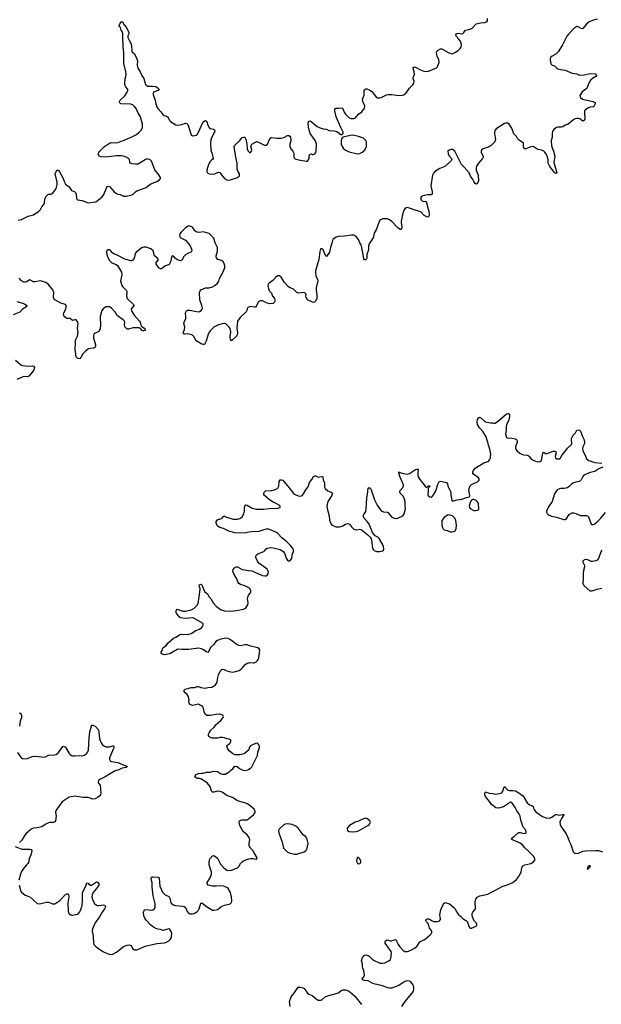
# Model space of a CAD drawing. Header units: inches. Extents: x 1835039 to 2027607, y 642849 to 774141.
# Tile 18 of 113: x 1906138 to 1915940, y 669580 to 686168. Entities that reach past the tile are written whole.
import ezdxf

# ---------------------------------------------------------------- set-up
doc = ezdxf.new("R2010")
doc.units = ezdxf.units.IN
doc.header["$MEASUREMENT"] = 0
for name, color, linetype in [('B9607', 7, 'Continuous'), ('B9608', 7, 'Continuous'), ('B9616', 7, 'Continuous'), ('B9617', 7, 'Continuous'), ('B9618', 7, 'Continuous')]:
    doc.layers.add(name, color=color, linetype=linetype)

msp = doc.modelspace()

# ---------------------------------------------------------------- linework, layer by layer
at = {"layer": 'B9607', "color": 6, "elevation": 400}
for points in [[(1910000, 677532), (1909930, 677518), (1909764, 677524), (1909661, 677550), (1909570, 677596), (1909510, 677615), (1909483, 677630), (1909461, 677650), (1909449, 677691), (1909448, 677712), (1909470, 677742), (1909490, 677751), (1909510, 677751), (1909552, 677768), (1909578, 677802), (1909590, 677805), (1909625, 677785), (1909734, 677754), (1909810, 677752), (1909850, 677767), (1909886, 677794), (1909917, 677843), (1909926, 677890), (1909924, 677930), (1909930, 677970), (1909950, 677993), (1909970, 677988), (1910000, 677971)], [(1910000, 676597), (1909990, 676604), (1909930, 676631), (1909859, 676650), (1909829, 676670), (1909815, 676695), (1909799, 676750), (1909747, 676830), (1909730, 676870), (1909736, 676904), (1909750, 676928), (1909770, 676947), (1909789, 676951), (1909810, 676948), (1909890, 676906), (1910000, 676889)], [(1910000, 675626), (1909970, 675637), (1909930, 675636), (1909860, 675620), (1909830, 675623), (1909785, 675645), (1909730, 675694), (1909690, 675722), (1909650, 675740), (1909610, 675746), (1909527, 675730), (1909470, 675710), (1909441, 675690), (1909403, 675637), (1909354, 675590), (1909328, 675532), (1909310, 675509), (1909290, 675510), (1909237, 675550), (1909203, 675570), (1909150, 675580), (1908990, 675556), (1908910, 675560), (1908870, 675555), (1908810, 675563), (1908790, 675558), (1908670, 675487), (1908570, 675470), (1908526, 675486), (1908522, 675490), (1908524, 675510), (1908540, 675540), (1908544, 675570), (1908555, 675590), (1908600, 675620), (1908639, 675670), (1908729, 675750), (1908770, 675765), (1908850, 675814), (1908950, 675810), (1908990, 675816), (1909030, 675828), (1909105, 675875), (1909170, 675898), (1909210, 675930), (1909224, 675950), (1909231, 675971), (1909230, 675990), (1909220, 676000), (1909070, 676087), (1909050, 676093), (1908930, 676080), (1908850, 676091), (1908830, 676104), (1908792, 676150), (1908778, 676170), (1908772, 676190), (1908778, 676222), (1908790, 676235), (1908810, 676233), (1908869, 676209), (1908890, 676205), (1908930, 676205), (1909030, 676225), (1909072, 676248), (1909123, 676297), (1909133, 676310), (1909144, 676336), (1909163, 676437), (1909177, 676577), (1909164, 676630), (1909170, 676651), (1909190, 676659), (1909210, 676645), (1909255, 676535), (1909309, 676490), (1909328, 676448), (1909370, 676397), (1909392, 676350), (1909448, 676288), (1909521, 676230), (1909590, 676209), (1909690, 676204), (1909790, 676212), (1909910, 676236), (1909933, 676247), (1909950, 676262), (1909982, 676310), (1909987, 676350), (1909980, 676410), (1909983, 676437), (1909996, 676470), (1910000, 676476)], [(1910000, 673875), (1909998, 673870), (1909986, 673854), (1909920, 673800), (1909850, 673782), (1909770, 673783), (1909730, 673801), (1909670, 673850), (1909644, 673884), (1909633, 673910), (1909630, 673930), (1909636, 673944), (1909646, 673954), (1909675, 673970), (1909689, 673990), (1909696, 674010), (1909695, 674030), (1909690, 674035), (1909670, 674047), (1909630, 674053), (1909588, 674068), (1909555, 674075), (1909510, 674075), (1909470, 674066), (1909430, 674062), (1909384, 674064), (1909350, 674074), (1909332, 674090), (1909318, 674110), (1909320, 674130), (1909330, 674155), (1909362, 674198), (1909410, 674245), (1909447, 674293), (1909530, 674359), (1909550, 674391), (1909569, 674410), (1909574, 674430), (1909559, 674450), (1909510, 674466), (1909450, 674463), (1909350, 674443), (1909290, 674445), (1909261, 674470), (1909246, 674510), (1909234, 674570), (1909224, 674590), (1909203, 674610), (1909170, 674628), (1909150, 674634), (1909050, 674616), (1909010, 674629), (1908992, 674652), (1908990, 674670), (1908994, 674710), (1908980, 674770), (1908960, 674800), (1908924, 674830), (1908909, 674850), (1908909, 674870), (1908929, 674890), (1908970, 674898), (1909030, 674919), (1909090, 674916), (1909130, 674932), (1909150, 674933), (1909190, 674915), (1909265, 674905), (1909310, 674916), (1909377, 674923), (1909430, 674959), (1909454, 674986), (1909466, 675014), (1909476, 675084), (1909490, 675130), (1909518, 675190), (1909531, 675209), (1909550, 675225), (1909582, 675222), (1909630, 675199), (1909670, 675186), (1909730, 675178), (1909776, 675184), (1909838, 675202), (1909870, 675224), (1909890, 675244), (1909930, 675297), (1909970, 675325), (1910000, 675334)], [(1906130, 674483), (1906151, 674491), (1906168, 674448), (1906167, 674410), (1906148, 674352), (1906132, 674268)], [(1906100, 673820), (1906166, 673726), (1906190, 673715), (1906270, 673723), (1906347, 673753), (1906410, 673762), (1906550, 673742), (1906573, 673747), (1906610, 673771), (1906630, 673778), (1906730, 673782), (1906750, 673791), (1906790, 673820), (1906870, 673927), (1906890, 673924), (1906910, 673911), (1906970, 673807), (1906987, 673787), (1907010, 673773), (1907030, 673766), (1907070, 673764), (1907150, 673773), (1907190, 673768), (1907230, 673776), (1907270, 673811), (1907285, 673835), (1907296, 673864), (1907308, 674072), (1907321, 674170), (1907346, 674274), (1907350, 674282), (1907370, 674285), (1907410, 674265), (1907464, 674204), (1907473, 674173), (1907481, 674050), (1907510, 673983), (1907533, 673953), (1907567, 673927), (1907590, 673918), (1907650, 673919), (1907710, 673933), (1907713, 673933), (1907723, 673923), (1907727, 673910), (1907720, 673890), (1907651, 673730), (1907654, 673710), (1907670, 673678), (1907688, 673668), (1907792, 673652), (1907910, 673601), (1907952, 673588), (1907934, 673570), (1907863, 673557), (1907806, 673530), (1907749, 673511), (1907581, 673410), (1907491, 673370), (1907467, 673350), (1907459, 673330), (1907459, 673310), (1907494, 673270), (1907503, 673137), (1907498, 673110), (1907488, 673092), (1907450, 673062), (1907410, 673042), (1907370, 673037), (1907290, 673064), (1907210, 673063), (1907070, 673086), (1907003, 673077), (1906974, 673067), (1906854, 672990), (1906763, 672870), (1906743, 672830), (1906741, 672810), (1906750, 672750), (1906748, 672710), (1906740, 672670), (1906728, 672652), (1906710, 672644), (1906650, 672643), (1906623, 672637), (1906570, 672610), (1906510, 672570), (1906430, 672552), (1906370, 672548), (1906331, 672530), (1906243, 672450), (1906212, 672410), (1906175, 672345), (1906133, 672307)], [(1910000, 672938), (1909970, 672960), (1909950, 672970), (1909823, 673003), (1909790, 673021), (1909738, 673058), (1909630, 673100), (1909550, 673153), (1909510, 673166), (1909470, 673171), (1909410, 673154), (1909390, 673156), (1909373, 673173), (1909347, 673250), (1909299, 673310), (1909190, 673381), (1909170, 673387), (1909130, 673385), (1909089, 673411), (1909109, 673450), (1909150, 673466), (1909204, 673476), (1909230, 673475), (1909289, 673491), (1909350, 673493), (1909410, 673505), (1909470, 673503), (1909524, 673470), (1909550, 673460), (1909585, 673455), (1909602, 673458), (1909670, 673496), (1909690, 673518), (1909730, 673545), (1909756, 673584), (1909770, 673593), (1909804, 673584), (1909841, 673550), (1909890, 673528), (1909930, 673519), (1909990, 673533), (1910000, 673539)], [(1910000, 672396), (1909970, 672435), (1909910, 672486), (1909880, 672530), (1909850, 672590), (1909836, 672644), (1909844, 672670), (1909859, 672681), (1909890, 672688), (1909934, 672686), (1909970, 672690), (1909990, 672701), (1910000, 672709)], [(1906059, 672239), (1906176, 672196), (1906310, 672196), (1906330, 672190), (1906343, 672170), (1906331, 672110), (1906298, 672030), (1906289, 671970), (1906276, 671950), (1906250, 671929), (1906218, 671890), (1906170, 671816), (1906150, 671770), (1906126, 671670)], [(1906127, 671590), (1906144, 671524), (1906154, 671494), (1906168, 671470), (1906230, 671421), (1906310, 671390), (1906430, 671280), (1906470, 671272), (1906590, 671302), (1906630, 671299), (1906690, 671275), (1906730, 671274), (1906817, 671330), (1906910, 671429), (1906930, 671442), (1906950, 671442), (1906963, 671423), (1906967, 671390), (1906947, 671287), (1906954, 671150), (1906963, 671123), (1906980, 671100), (1907010, 671082), (1907030, 671080), (1907110, 671099), (1907130, 671112), (1907145, 671130), (1907170, 671170), (1907191, 671250), (1907195, 671330), (1907194, 671466), (1907255, 671570), (1907270, 671625), (1907290, 671619), (1907304, 671604), (1907329, 671589), (1907350, 671588), (1907430, 671644), (1907450, 671639), (1907472, 671610), (1907469, 671590), (1907433, 671530), (1907379, 671461), (1907357, 671423), (1907355, 671390), (1907370, 671328), (1907398, 671278), (1907430, 671250), (1907450, 671245), (1907470, 671245), (1907550, 671257), (1907574, 671250), (1907585, 671230), (1907580, 671210), (1907569, 671190), (1907530, 671133), (1907485, 671055), (1907409, 670950), (1907365, 670850), (1907359, 670810), (1907377, 670730), (1907380, 670610), (1907388, 670588), (1907427, 670550), (1907540, 670470), (1907610, 670434), (1907670, 670421), (1907710, 670426), (1907770, 670456), (1907887, 670553), (1907950, 670577), (1907990, 670582), (1908010, 670573), (1908027, 670550), (1908039, 670519), (1908050, 670502), (1908070, 670496), (1908110, 670498), (1908130, 670502), (1908250, 670561), (1908450, 670603), (1908570, 670613), (1908600, 670620), (1908650, 670650), (1908672, 670670), (1908685, 670690), (1908695, 670725), (1908701, 670770), (1908690, 670805), (1908670, 670841), (1908650, 670850), (1908570, 670827), (1908550, 670825), (1908510, 670841), (1908466, 670846), (1908409, 670869), (1908350, 670913), (1908270, 670998), (1908248, 671030), (1908230, 671069), (1908222, 671130), (1908230, 671150), (1908249, 671170), (1908282, 671178), (1908350, 671166), (1908382, 671170), (1908410, 671190), (1908422, 671218), (1908423, 671270), (1908386, 671410), (1908370, 671558), (1908368, 671628), (1908355, 671690), (1908356, 671710), (1908370, 671727), (1908390, 671730), (1908470, 671722), (1908490, 671711), (1908492, 671630), (1908502, 671570), (1908526, 671506), (1908544, 671470), (1908577, 671437), (1908590, 671426), (1908650, 671398), (1908659, 671390), (1908669, 671369), (1908687, 671290), (1908698, 671278), (1908730, 671254), (1908763, 671243), (1908890, 671234), (1908910, 671227), (1908934, 671210), (1908962, 671142), (1908990, 671108), (1909010, 671102), (1909050, 671102), (1909090, 671115), (1909130, 671143), (1909150, 671168), (1909160, 671190), (1909190, 671285), (1909209, 671291), (1909286, 671226), (1909370, 671175), (1909390, 671166), (1909410, 671165), (1909449, 671170), (1909470, 671179), (1909490, 671190), (1909533, 671227), (1909587, 671253), (1909671, 671269), (1909685, 671275), (1909705, 671295), (1909715, 671325), (1909708, 671392), (1909690, 671463), (1909650, 671533), (1909627, 671550), (1909570, 671572), (1909530, 671576), (1909450, 671570), (1909390, 671572), (1909317, 671590), (1909297, 671610), (1909296, 671630), (1909347, 671713), (1909369, 671770), (1909369, 671810), (1909362, 671842), (1909333, 671930), (1909330, 671970), (1909336, 672010), (1909345, 672030), (1909390, 672083), (1909410, 672087), (1909470, 672042), (1909523, 671943), (1909570, 671886), (1909630, 671842), (1909670, 671833), (1909710, 671842), (1909810, 671881), (1909830, 671899), (1909862, 671950), (1909884, 671976), (1909910, 671997), (1909950, 672016), (1910000, 672031)]]:
    msp.add_lwpolyline(points, dxfattribs=at)
at = {"layer": 'B9608', "color": 6, "elevation": 400}
for points in [[(1906110, 682788), (1906170, 682800), (1906282, 682858), (1906350, 682874), (1906370, 682882), (1906458, 682942), (1906489, 682970), (1906510, 683015), (1906544, 683056), (1906558, 683082), (1906563, 683150), (1906590, 683202), (1906610, 683223), (1906630, 683227), (1906670, 683226), (1906690, 683237), (1906730, 683288), (1906750, 683325), (1906769, 683390), (1906771, 683430), (1906738, 683570), (1906750, 683610), (1906770, 683630), (1906790, 683630), (1906810, 683604), (1906869, 683490), (1906891, 683430), (1906910, 683396), (1906970, 683350), (1907012, 683292), (1907067, 683267), (1907077, 683257), (1907089, 683230), (1907095, 683155), (1907103, 683143), (1907115, 683135), (1907190, 683119), (1907290, 683085), (1907420, 683100), (1907520, 683180), (1907550, 683212), (1907585, 683290), (1907610, 683360), (1907630, 683365), (1907650, 683355), (1907730, 683269), (1907770, 683238), (1907790, 683229), (1907830, 683222), (1907890, 683197), (1907930, 683196), (1908030, 683217), (1908050, 683230), (1908089, 683270), (1908110, 683283), (1908270, 683338), (1908330, 683389), (1908350, 683401), (1908450, 683440), (1908493, 683470), (1908510, 683490), (1908510, 683510), (1908473, 683570), (1908433, 683613), (1908417, 683637), (1908362, 683782), (1908350, 683798), (1908330, 683810), (1908290, 683818), (1908270, 683816), (1908250, 683807), (1908150, 683743), (1908130, 683736), (1908090, 683734), (1908030, 683742), (1908006, 683750), (1907992, 683770), (1907986, 683810), (1907972, 683830), (1907934, 683854), (1907890, 683870), (1907850, 683876), (1907770, 683874), (1907590, 683854), (1907510, 683859), (1907483, 683870), (1907466, 683890), (1907463, 683910), (1907472, 683930), (1907489, 683950), (1907567, 684030), (1907650, 684086), (1907684, 684097), (1907733, 684093), (1907790, 684099), (1907850, 684123), (1907890, 684132), (1907950, 684161), (1908014, 684186), (1908104, 684236), (1908151, 684270), (1908188, 684312), (1908205, 684350), (1908208, 684410), (1908173, 684530), (1908137, 684590), (1908100, 684670), (1908070, 684713), (1908050, 684727), (1908010, 684743), (1907850, 684748), (1907835, 684755), (1907821, 684770), (1907820, 684790), (1907833, 684810), (1907910, 684887), (1907940, 684930), (1907958, 684970), (1907960, 684990), (1907922, 685050), (1907912, 685070), (1907910, 685090), (1907913, 685170), (1907929, 685211), (1907932, 685248), (1907927, 685290), (1907891, 685430), (1907894, 685610), (1907881, 685710), (1907882, 685770), (1907875, 685810), (1907877, 685937), (1907866, 685966), (1907847, 685990), (1907835, 686035), (1907819, 686050), (1907813, 686070), (1907830, 686110), (1907850, 686134), (1907870, 686131), (1907901, 686081), (1907930, 686044), (1907969, 685970), (1907976, 685950), (1907976, 685930), (1907962, 685898), (1907961, 685870), (1907981, 685821), (1908010, 685770), (1908025, 685730), (1908030, 685630), (1908075, 685590), (1908112, 685510), (1908122, 685470), (1908120, 685400), (1908131, 685351), (1908170, 685290), (1908180, 685260), (1908205, 685210), (1908230, 685176), (1908258, 685078), (1908270, 685063), (1908290, 685049), (1908370, 685048), (1908430, 685040), (1908452, 685032), (1908476, 685010), (1908485, 684990), (1908470, 684972), (1908392, 684948), (1908386, 684930), (1908389, 684910), (1908421, 684810), (1908430, 684750), (1908450, 684699), (1908470, 684665), (1908515, 684615), (1908548, 684568), (1908570, 684554), (1908610, 684544), (1908630, 684532), (1908646, 684510), (1908664, 684470), (1908681, 684450), (1908770, 684396), (1908810, 684390), (1908870, 684403), (1908930, 684422), (1908956, 684416), (1908970, 684402), (1908985, 684370), (1909029, 684229), (1909050, 684211), (1909090, 684214), (1909110, 684222), (1909130, 684236), (1909150, 684270), (1909230, 684444), (1909250, 684464), (1909270, 684470), (1909292, 684452), (1909310, 684390), (1909332, 684352), (1909356, 684336), (1909405, 684325), (1909420, 684310), (1909424, 684290), (1909362, 684150), (1909354, 684090), (1909357, 683970), (1909381, 683910), (1909396, 683830), (1909390, 683810), (1909370, 683799), (1909350, 683779), (1909319, 683730), (1909291, 683630), (1909293, 683610), (1909302, 683590), (1909310, 683583), (1909330, 683573), (1909390, 683564), (1909424, 683570), (1909470, 683594), (1909490, 683598), (1909510, 683593), (1909530, 683571), (1909554, 683530), (1909590, 683494), (1909630, 683472), (1909670, 683464), (1909710, 683473), (1909811, 683509), (1909837, 683530), (1909844, 683550), (1909841, 683570), (1909815, 683615), (1909803, 683650), (1909803, 683750), (1909779, 683850), (1909760, 683990), (1909750, 684030), (1909759, 684050), (1909848, 684132), (1909890, 684183), (1909910, 684191), (1909930, 684186), (1909950, 684152), (1909964, 684070), (1909971, 683990), (1909991, 683950), (1910000, 683941)], [(1910000, 681325), (1909983, 681317), (1909970, 681297), (1909964, 681270), (1909952, 681248), (1909852, 681148), (1909806, 681090), (1909800, 680970), (1909806, 680890), (1909802, 680858), (1909790, 680836), (1909710, 680759), (1909690, 680785), (1909687, 680807), (1909686, 680830), (1909697, 680910), (1909684, 680964), (1909670, 680987), (1909630, 681025), (1909610, 681041), (1909590, 681049), (1909570, 681050), (1909490, 681025), (1909430, 680999), (1909410, 680987), (1909350, 680927), (1909336, 680910), (1909315, 680870), (1909280, 680750), (1909250, 680694), (1909230, 680695), (1909210, 680704), (1909110, 680755), (1909070, 680829), (1909052, 680852), (1909040, 680860), (1908970, 680873), (1908927, 680867), (1908902, 680870), (1908893, 680890), (1908914, 680950), (1908920, 680990), (1908905, 681050), (1908915, 681090), (1908936, 681130), (1908940, 681150), (1908933, 681230), (1908950, 681265), (1908970, 681275), (1909004, 681276), (1909090, 681255), (1909150, 681248), (1909170, 681250), (1909198, 681270), (1909215, 681290), (1909218, 681310), (1909210, 681350), (1909175, 681450), (1909170, 681570), (1909179, 681601), (1909190, 681615), (1909270, 681652), (1909330, 681649), (1909390, 681668), (1909429, 681690), (1909472, 681728), (1909496, 681764), (1909505, 681810), (1909573, 681930), (1909595, 681990), (1909597, 682010), (1909590, 682050), (1909567, 682090), (1909540, 682110), (1909475, 682130), (1909455, 682155), (1909451, 682170), (1909451, 682190), (1909472, 682268), (1909473, 682330), (1909431, 682411), (1909410, 682485), (1909390, 682510), (1909330, 682564), (1909310, 682574), (1909230, 682595), (1909170, 682583), (1909126, 682586), (1909092, 682610), (1909050, 682674), (1909009, 682690), (1908990, 682693), (1908975, 682690), (1908930, 682662), (1908858, 682590), (1908839, 682561), (1908831, 682530), (1908839, 682510), (1908856, 682490), (1908910, 682467), (1908930, 682453), (1908974, 682410), (1909010, 682360), (1909025, 682330), (1909037, 682290), (1909036, 682264), (1909025, 682250), (1908970, 682228), (1908930, 682206), (1908900, 682170), (1908884, 682130), (1908870, 682114), (1908853, 682107), (1908830, 682109), (1908789, 682129), (1908760, 682150), (1908730, 682185), (1908710, 682189), (1908694, 682166), (1908677, 682090), (1908655, 682045), (1908644, 682036), (1908610, 682028), (1908584, 682016), (1908530, 681972), (1908510, 681970), (1908490, 681981), (1908470, 682003), (1908440, 682050), (1908436, 682070), (1908468, 682110), (1908475, 682130), (1908462, 682150), (1908410, 682190), (1908390, 682276), (1908349, 682309), (1908270, 682338), (1908230, 682338), (1908196, 682324), (1908102, 682250), (1908084, 682230), (1908075, 682165), (1908064, 682136), (1908046, 682114), (1908030, 682107), (1908010, 682105), (1907910, 682132), (1907770, 682206), (1907725, 682225), (1907702, 682242), (1907670, 682278), (1907650, 682290), (1907630, 682292), (1907610, 682281), (1907603, 682270), (1907599, 682250), (1907605, 682210), (1907617, 682170), (1907649, 682109), (1907690, 682069), (1907763, 682043), (1907786, 682026), (1907854, 681914), (1907857, 681870), (1907839, 681770), (1907859, 681690), (1907870, 681670), (1907930, 681613), (1907941, 681590), (1907943, 681570), (1907936, 681510), (1907950, 681470), (1908057, 681370), (1908059, 681350), (1908019, 681290), (1908020, 681270), (1908029, 681250), (1908070, 681188), (1908155, 681090), (1908168, 681070), (1908187, 681007), (1908210, 680995), (1908237, 680970), (1908250, 680950), (1908251, 680930), (1908230, 680924), (1908210, 680928), (1908168, 680968), (1908150, 680978), (1908046, 680974), (1907970, 680955), (1907950, 680956), (1907930, 680969), (1907912, 680992), (1907906, 681030), (1907910, 681070), (1907903, 681090), (1907890, 681106), (1907782, 681182), (1907750, 681234), (1907690, 681304), (1907670, 681320), (1907650, 681330), (1907630, 681332), (1907590, 681328), (1907565, 681315), (1907543, 681297), (1907525, 681270), (1907509, 681230), (1907497, 681170), (1907499, 681010), (1907490, 680950), (1907470, 680919), (1907459, 680910), (1907400, 680880), (1907390, 680869), (1907382, 680850), (1907384, 680810), (1907416, 680690), (1907418, 680670), (1907412, 680648), (1907390, 680632), (1907330, 680628), (1907300, 680620), (1907250, 680590), (1907204, 680536), (1907170, 680475), (1907150, 680454), (1907120, 680460), (1907088, 680490), (1907082, 680510), (1907084, 680536), (1907073, 680610), (1907081, 680710), (1907076, 680750), (1907079, 680770), (1907110, 680838), (1907121, 680890), (1907115, 680970), (1907121, 681050), (1907119, 681070), (1907109, 681090), (1907090, 681109), (1907070, 681113), (1907050, 681103), (1907030, 681101), (1906990, 681136), (1906930, 681134), (1906908, 681148), (1906890, 681170), (1906877, 681210), (1906881, 681230), (1906915, 681290), (1906924, 681330), (1906920, 681350), (1906910, 681367), (1906830, 681393), (1906730, 681450), (1906714, 681470), (1906709, 681490), (1906712, 681570), (1906698, 681618), (1906626, 681706), (1906578, 681738), (1906530, 681758), (1906490, 681767), (1906391, 681751), (1906372, 681752), (1906310, 681784), (1906250, 681750), (1906230, 681745), (1906210, 681748), (1906171, 681770), (1906130, 681814)], [(1906090, 681421), (1906190, 681390), (1906238, 681370), (1906258, 681350), (1906252, 681330), (1906188, 681290), (1906138, 681242), (1906030, 681194)], [(1906066, 680430), (1906150, 680359), (1906168, 680348), (1906190, 680340), (1906230, 680335), (1906290, 680330), (1906354, 680334), (1906371, 680330), (1906387, 680310), (1906374, 680270), (1906330, 680205), (1906290, 680164), (1906270, 680153), (1906210, 680155), (1906090, 680107)]]:
    msp.add_lwpolyline(points, dxfattribs=at)
at = {"layer": 'B9616', "color": 6, "elevation": 300}
for points in [[(1912576, 669544), (1912636, 669630), (1912767, 669790), (1912782, 669830), (1912780, 669870), (1912774, 669890), (1912754, 669930), (1912730, 669960), (1912710, 669972), (1912670, 669976), (1912644, 669970), (1912598, 669950), (1912530, 669898), (1912510, 669889), (1912410, 669854), (1912370, 669850), (1912338, 669858), (1912270, 669886), (1912210, 669905), (1912130, 669919), (1912091, 669931), (1912010, 669973), (1911950, 669980), (1911918, 669990), (1911915, 670000)], [(1910695, 669545), (1910685, 669630), (1910714, 669706), (1910729, 669731), (1910759, 669761), (1910833, 669867), (1910849, 669871), (1910870, 669867), (1910910, 669856), (1910930, 669845), (1910950, 669825), (1910990, 669767), (1911010, 669753), (1911066, 669730), (1911134, 669670), (1911170, 669652), (1911209, 669651), (1911230, 669657), (1911290, 669710), (1911310, 669720), (1911510, 669776), (1911557, 669810), (1911590, 669824), (1911630, 669824), (1911670, 669810), (1911702, 669790), (1911781, 669721), (1911810, 669690), (1911896, 669576)]]:
    msp.add_lwpolyline(points, dxfattribs=at)
at = {"layer": 'B9617', "color": 6}
for points, elevation in [([(1910000, 677971), (1910057, 677937), (1910130, 677919), (1910190, 677924), (1910250, 677922), (1910350, 677934), (1910490, 677940), (1910528, 677950), (1910529, 677970), (1910509, 677990), (1910450, 678025), (1910410, 678040), (1910350, 678081), (1910265, 678150), (1910252, 678170), (1910252, 678190), (1910259, 678210), (1910282, 678230), (1910390, 678235), (1910447, 678253), (1910486, 678274), (1910507, 678310), (1910513, 678387), (1910530, 678413), (1910550, 678417), (1910570, 678408), (1910590, 678388), (1910650, 678313), (1910681, 678281), (1910750, 678185), (1910770, 678172), (1910830, 678147), (1910870, 678140), (1910899, 678150), (1910922, 678178), (1910963, 678250), (1911001, 678299), (1911022, 678370), (1911061, 678419), (1911090, 678471), (1911110, 678485), (1911130, 678484), (1911170, 678462), (1911230, 678470), (1911244, 678464), (1911255, 678410), (1911274, 678370), (1911273, 678310), (1911275, 678290), (1911285, 678270), (1911329, 678229), (1911388, 678208), (1911407, 678190), (1911405, 678170), (1911396, 678150), (1911333, 678050), (1911312, 677970), (1911317, 677930), (1911351, 677810), (1911358, 677738), (1911388, 677670), (1911410, 677650), (1911450, 677630), (1911470, 677625), (1911530, 677624), (1911570, 677633), (1911630, 677670), (1911670, 677682), (1911696, 677670), (1911730, 677625), (1911770, 677586), (1911810, 677574), (1911870, 677582), (1911890, 677577), (1912007, 677490), (1912047, 677450), (1912061, 677419), (1912074, 677370), (1912079, 677290), (1912086, 677266), (1912098, 677238), (1912110, 677225), (1912151, 677211), (1912209, 677211), (1912250, 677219), (1912269, 677231), (1912274, 677250), (1912267, 677290), (1912250, 677333), (1912195, 677430), (1912172, 677450), (1912131, 677471), (1912086, 677526), (1912030, 677667), (1912002, 677710), (1911944, 677770), (1911928, 677810), (1911935, 677830), (1911970, 677884), (1911979, 677921), (1911986, 678110), (1912002, 678170), (1912010, 678276), (1912030, 678287), (1912050, 678271), (1912062, 678250), (1912120, 678080), (1912165, 677990), (1912216, 677910), (1912230, 677895), (1912270, 677876), (1912330, 677870), (1912343, 677863), (1912410, 677785), (1912449, 677769), (1912470, 677766), (1912510, 677770), (1912597, 677810), (1912617, 677843), (1912637, 677903), (1912641, 677930), (1912634, 677990), (1912634, 678050), (1912625, 678090), (1912600, 678140), (1912552, 678190), (1912542, 678210), (1912547, 678233), (1912598, 678290), (1912604, 678330), (1912592, 678370), (1912544, 678470), (1912526, 678534), (1912530, 678550), (1912542, 678542), (1912604, 678524), (1912670, 678510), (1912710, 678523), (1912807, 678590), (1912830, 678597), (1912850, 678597), (1912853, 678590), (1912845, 678530), (1912847, 678487), (1912857, 678457), (1912881, 678421), (1912957, 678330), (1912970, 678306), (1912988, 678288), (1913005, 678295), (1913014, 678310), (1913030, 678317), (1913050, 678316), (1913055, 678310), (1913050, 678301), (1913031, 678289), (1913023, 678277), (1913024, 678230), (1913018, 678170), (1913023, 678150), (1913050, 678127), (1913070, 678123), (1913090, 678135), (1913110, 678161), (1913150, 678230), (1913190, 678355), (1913210, 678385), (1913230, 678393), (1913332, 678372), (1913350, 678351), (1913356, 678310), (1913402, 678210), (1913404, 678150), (1913415, 678110), (1913418, 678070), (1913424, 678064), (1913450, 678062), (1913510, 678080), (1913590, 678089), (1913670, 678117), (1913713, 678127), (1913723, 678137), (1913725, 678150), (1913710, 678250), (1913712, 678270), (1913727, 678313), (1913750, 678336), (1913784, 678356), (1913830, 678371), (1913856, 678384), (1913879, 678410), (1913881, 678430), (1913869, 678450), (1913785, 678510), (1913775, 678530), (1913772, 678550), (1913780, 678570), (1913812, 678610), (1913841, 678630), (1913959, 678701), (1914030, 678726), (1914044, 678737), (1914054, 678750), (1914070, 678787), (1914074, 678810), (1914077, 678850), (1914064, 678930), (1914037, 678997), (1914027, 679053), (1913995, 679150), (1913946, 679230), (1913885, 679290), (1913853, 679350), (1913850, 679390), (1913856, 679430), (1913870, 679461), (1913889, 679471), (1913910, 679459), (1913970, 679403), (1913990, 679393), (1914070, 679376), (1914110, 679374), (1914130, 679368), (1914150, 679370), (1914208, 679412), (1914344, 679530), (1914370, 679535), (1914379, 679530), (1914395, 679510), (1914393, 679470), (1914376, 679410), (1914344, 679350), (1914335, 679310), (1914335, 679245), (1914328, 679188), (1914344, 679130), (1914370, 679120), (1914410, 679121), (1914489, 679109), (1914510, 679096), (1914524, 679070), (1914524, 679050), (1914495, 678970), (1914493, 678950), (1914499, 678930), (1914520, 678900), (1914566, 678866), (1914610, 678844), (1914636, 678836), (1914690, 678832), (1914705, 678825), (1914724, 678810), (1914755, 678770), (1914783, 678750), (1914830, 678729), (1914870, 678718), (1914910, 678727), (1914930, 678742), (1914954, 678866), (1914962, 678878), (1914970, 678880), (1915002, 678862), (1915030, 678857), (1915130, 678896), (1915150, 678900), (1915170, 678896), (1915176, 678890), (1915178, 678870), (1915161, 678810), (1915167, 678787), (1915190, 678772), (1915210, 678768), (1915230, 678772), (1915250, 678786), (1915281, 678839), (1915342, 678910), (1915370, 678950), (1915436, 679010), (1915442, 679030), (1915436, 679090), (1915439, 679110), (1915463, 679170), (1915503, 679210), (1915530, 679254), (1915550, 679260), (1915570, 679254), (1915590, 679234), (1915603, 679210), (1915625, 679145), (1915653, 679087), (1915658, 679050), (1915655, 679030), (1915630, 678969), (1915622, 678930), (1915626, 678906), (1915668, 678830), (1915690, 678767), (1915730, 678740), (1915797, 678717), (1915830, 678710), (1915950, 678699)], 400), ([(1915964, 678630), (1915900, 678600), (1915830, 678558), (1915750, 678537), (1915648, 678492), (1915628, 678472), (1915603, 678417), (1915570, 678390), (1915510, 678378), (1915461, 678359), (1915430, 678335), (1915399, 678301), (1915370, 678281), (1915312, 678268), (1915250, 678268), (1915210, 678255), (1915195, 678245), (1915150, 678179), (1915110, 678050), (1915050, 677959), (1915019, 677890), (1915019, 677870), (1915025, 677850), (1915044, 677830), (1915061, 677821), (1915103, 677803), (1915185, 677785), (1915310, 677745), (1915330, 677747), (1915345, 677755), (1915396, 677830), (1915415, 677845), (1915450, 677862), (1915470, 677860), (1915510, 677848), (1915590, 677816), (1915690, 677817), (1915709, 677809), (1915723, 677790), (1915763, 677683), (1915770, 677671), (1915790, 677659), (1915830, 677675), (1915870, 677709), (1915931, 677770), (1916013, 677867)], 400), ([(1910000, 676889), (1910050, 676881), (1910161, 676830), (1910230, 676805), (1910270, 676796), (1910290, 676799), (1910310, 676811), (1910327, 676833), (1910330, 676866), (1910321, 676890), (1910309, 676910), (1910287, 676930), (1910205, 676985), (1910170, 677014), (1910144, 677044), (1910119, 677110), (1910119, 677130), (1910130, 677150), (1910154, 677170), (1910250, 677210), (1910270, 677227), (1910286, 677250), (1910310, 677265), (1910370, 677273), (1910410, 677270), (1910530, 677242), (1910577, 677210), (1910601, 677181), (1910630, 677098), (1910650, 677061), (1910670, 677051), (1910690, 677051), (1910725, 677090), (1910730, 677150), (1910750, 677210), (1910752, 677230), (1910737, 677270), (1910703, 677310), (1910642, 677370), (1910558, 677438), (1910490, 677511), (1910465, 677530), (1910378, 677570), (1910330, 677585), (1910290, 677585), (1910250, 677576), (1910170, 677548), (1910050, 677542), (1910000, 677532)], 400), ([(1915950, 677230), (1915930, 677201), (1915890, 677090), (1915870, 677065), (1915850, 677053), (1915790, 677040), (1915770, 677041), (1915710, 677070), (1915670, 677074), (1915631, 677049), (1915627, 677030), (1915655, 676975), (1915658, 676950), (1915641, 676890), (1915632, 676832), (1915633, 676753), (1915626, 676670), (1915650, 676630), (1915748, 676548), (1915770, 676543), (1915786, 676546), (1915870, 676576), (1915950, 676588)], 400), ([(1910000, 676476), (1910027, 676510), (1910035, 676530), (1910035, 676550), (1910010, 676590), (1910000, 676597)], 400), ([(1910000, 675334), (1910010, 675337), (1910070, 675330), (1910090, 675333), (1910124, 675350), (1910145, 675370), (1910159, 675390), (1910167, 675413), (1910185, 675550), (1910173, 675570), (1910150, 675584), (1910034, 675614), (1910000, 675626)], 400), ([(1910000, 673539), (1910030, 673556), (1910050, 673579), (1910147, 673770), (1910153, 673830), (1910177, 673903), (1910177, 673930), (1910169, 673950), (1910150, 673972), (1910130, 673978), (1910110, 673975), (1910050, 673947), (1910030, 673932), (1910012, 673910), (1910000, 673875)], 400), ([(1911915, 670000), (1911912, 670010), (1911938, 670042), (1911948, 670070), (1911938, 670150), (1911920, 670190), (1911916, 670210), (1911917, 670257), (1911896, 670310), (1911913, 670370), (1911926, 670390), (1911950, 670407), (1911969, 670411), (1912010, 670402), (1912030, 670390), (1912080, 670340), (1912110, 670319), (1912183, 670283), (1912210, 670275), (1912254, 670274), (1912290, 670280), (1912359, 670310), (1912383, 670330), (1912393, 670350), (1912405, 670450), (1912400, 670470), (1912297, 670610), (1912295, 670630), (1912304, 670650), (1912330, 670664), (1912389, 670649), (1912410, 670649), (1912450, 670669), (1912473, 670673), (1912490, 670655), (1912496, 670630), (1912515, 670590), (1912547, 670547), (1912595, 670495), (1912630, 670472), (1912669, 670471), (1912690, 670477), (1912742, 670498), (1912794, 670526), (1912830, 670554), (1912883, 670630), (1912950, 670665), (1912976, 670684), (1913053, 670750), (1913072, 670770), (1913082, 670790), (1913083, 670810), (1913074, 670830), (1913045, 670865), (1913027, 670930), (1913012, 670952), (1912992, 670970), (1912982, 670990), (1912988, 671010), (1913010, 671020), (1913030, 671021), (1913050, 671013), (1913078, 670990), (1913110, 670977), (1913130, 670974), (1913185, 670975), (1913214, 670986), (1913228, 671010), (1913230, 671022), (1913220, 671090), (1913235, 671170), (1913276, 671264), (1913290, 671285), (1913310, 671293), (1913382, 671270), (1913453, 671213), (1913470, 671193), (1913505, 671130), (1913530, 671097), (1913567, 671067), (1913610, 671022), (1913670, 670987), (1913687, 670970), (1913705, 670890), (1913730, 670863), (1913750, 670863), (1913830, 670899), (1913841, 670910), (1913843, 670930), (1913832, 670950), (1913802, 670982), (1913779, 671019), (1913767, 671050), (1913764, 671090), (1913765, 671110), (1913775, 671130), (1913808, 671170), (1913819, 671190), (1913822, 671210), (1913813, 671270), (1913813, 671310), (1913823, 671350), (1913850, 671387), (1913895, 671405), (1914026, 671434), (1914089, 671471), (1914158, 671502), (1914270, 671565), (1914370, 671598), (1914448, 671632), (1914510, 671683), (1914563, 671750), (1914587, 671810), (1914599, 671881), (1914613, 671910), (1914650, 671931), (1914750, 671954), (1914797, 671983), (1914818, 672010), (1914822, 672030), (1914804, 672070), (1914710, 672168), (1914650, 672219), (1914610, 672265), (1914570, 672295), (1914445, 672350), (1914422, 672370), (1914443, 672390), (1914473, 672407), (1914547, 672473), (1914570, 672475), (1914610, 672462), (1914650, 672458), (1914673, 672467), (1914676, 672484), (1914670, 672513), (1914623, 672563), (1914585, 672685), (1914571, 672750), (1914550, 672796), (1914519, 672839), (1914490, 672893), (1914442, 672962), (1914430, 672978), (1914410, 672983), (1914390, 672975), (1914290, 672908), (1914210, 672886), (1914165, 672890), (1914110, 672929), (1914090, 672949), (1914058, 672998), (1914027, 673030), (1913990, 673083), (1913978, 673110), (1913975, 673130), (1913980, 673150), (1913990, 673162), (1914050, 673138), (1914110, 673131), (1914150, 673121), (1914230, 673131), (1914250, 673137), (1914270, 673152), (1914281, 673170), (1914290, 673210), (1914310, 673247), (1914366, 673186), (1914390, 673181), (1914450, 673182), (1914494, 673174), (1914550, 673142), (1914610, 673097), (1914632, 673070), (1914690, 672977), (1914730, 672943), (1914767, 672927), (1914789, 672910), (1914805, 672865), (1914829, 672830), (1914897, 672777), (1914950, 672745), (1915010, 672722), (1915070, 672718), (1915108, 672732), (1915150, 672768), (1915170, 672779), (1915190, 672778), (1915230, 672766), (1915290, 672779), (1915310, 672775), (1915311, 672770), (1915267, 672713), (1915250, 672678), (1915243, 672650), (1915244, 672610), (1915264, 672570), (1915350, 672450), (1915378, 672390), (1915399, 672330), (1915429, 672270), (1915467, 672147), (1915486, 672126), (1915502, 672122), (1915553, 672127), (1915630, 672158), (1915673, 672167), (1915850, 672174), (1915890, 672169), (1915959, 672150)], 300), ([(1910000, 672709), (1910076, 672770), (1910105, 672810), (1910107, 672830), (1910089, 672870), (1910000, 672938)], 400), ([(1910000, 672031), (1910030, 672039), (1910070, 672036), (1910116, 672024), (1910134, 672026), (1910138, 672050), (1910092, 672132), (1910066, 672170), (1910029, 672210), (1910005, 672250), (1910005, 672290), (1910017, 672350), (1910005, 672390), (1910000, 672396)], 400)]:
    msp.add_lwpolyline(points, dxfattribs=dict(at, elevation=elevation))
for points, elevation in [([(1913790, 678085), (1913770, 678085), (1913760, 678080), (1913741, 678059), (1913727, 678033), (1913713, 677970), (1913718, 677950), (1913731, 677930), (1913790, 677900), (1913822, 677898), (1913850, 677905), (1913869, 677911), (1913874, 677926), (1913873, 678010), (1913867, 678027), (1913849, 678050), (1913830, 678066)], 400), ([(1913370, 677827), (1913350, 677822), (1913290, 677780), (1913250, 677730), (1913254, 677650), (1913261, 677610), (1913272, 677590), (1913290, 677576), (1913344, 677564), (1913390, 677539), (1913423, 677537), (1913450, 677543), (1913470, 677551), (1913492, 677590), (1913500, 677650), (1913490, 677733), (1913470, 677769), (1913430, 677807)], 400), ([(1910650, 672621), (1910610, 672614), (1910590, 672604), (1910525, 672550), (1910509, 672530), (1910502, 672510), (1910506, 672470), (1910563, 672310), (1910586, 672210), (1910615, 672175), (1910648, 672148), (1910679, 672130), (1910770, 672107), (1910810, 672107), (1910931, 672149), (1910963, 672170), (1910977, 672190), (1910997, 672290), (1910978, 672378), (1910961, 672401), (1910916, 672436), (1910830, 672550), (1910790, 672583), (1910730, 672608)], 400), ([(1911970, 672717), (1911950, 672712), (1911905, 672695), (1911850, 672667), (1911790, 672650), (1911696, 672590), (1911659, 672550), (1911655, 672530), (1911664, 672510), (1911690, 672493), (1911750, 672485), (1911810, 672489), (1911850, 672503), (1912007, 672590), (1912027, 672610), (1912050, 672650), (1912041, 672670), (1911990, 672709)], 400), ([(1911830, 672053), (1911818, 672022), (1911813, 671990), (1911830, 671957), (1911850, 671947), (1911870, 671951), (1911886, 671970), (1911889, 671990), (1911870, 672033), (1911850, 672053)], 400), ([(1915753, 671913), (1915730, 671912), (1915710, 671898), (1915702, 671862), (1915710, 671851), (1915716, 671864), (1915745, 671890), (1915755, 671910)], 300)]:
    msp.add_lwpolyline(points, close=True, dxfattribs=dict(at, elevation=elevation))
at = {"layer": 'B9618', "color": 6, "elevation": 400}
for points in [[(1910000, 683941), (1910010, 683931), (1910029, 683931), (1910044, 683950), (1910049, 683970), (1910033, 684030), (1910037, 684050), (1910053, 684070), (1910110, 684105), (1910130, 684113), (1910150, 684110), (1910250, 684061), (1910270, 684055), (1910290, 684056), (1910312, 684068), (1910350, 684150), (1910370, 684179), (1910390, 684185), (1910470, 684170), (1910546, 684174), (1910590, 684184), (1910650, 684216), (1910675, 684215), (1910688, 684208), (1910701, 684190), (1910710, 684150), (1910708, 684130), (1910689, 684070), (1910688, 684030), (1910708, 683990), (1910743, 683950), (1910754, 683930), (1910758, 683910), (1910758, 683850), (1910767, 683830), (1910790, 683819), (1910870, 683801), (1910970, 683782), (1910990, 683786), (1911016, 683830), (1911017, 683870), (1911030, 683900), (1911050, 683908), (1911070, 683899), (1911090, 683898), (1911110, 683905), (1911131, 683930), (1911136, 683950), (1911138, 684070), (1911129, 684110), (1911109, 684150), (1911034, 684250), (1911003, 684350), (1911001, 684430), (1911010, 684460), (1911030, 684463), (1911050, 684453), (1911150, 684370), (1911203, 684343), (1911250, 684328), (1911310, 684321), (1911350, 684302), (1911435, 684295), (1911484, 684284), (1911550, 684231), (1911570, 684231), (1911589, 684250), (1911589, 684270), (1911542, 684362), (1911474, 684530), (1911448, 684632), (1911447, 684653), (1911457, 684670), (1911470, 684675), (1911510, 684676), (1911550, 684684), (1911570, 684679), (1911590, 684653), (1911609, 684610), (1911630, 684577), (1911690, 684512), (1911722, 684502), (1911770, 684504), (1911790, 684510), (1911850, 684574), (1911905, 684615), (1911950, 684679), (1911955, 684710), (1911951, 684730), (1911921, 684790), (1911914, 684830), (1911944, 684896), (1911946, 684970), (1911954, 684986), (1911970, 685001), (1911990, 685003), (1912050, 684975), (1912070, 684956), (1912150, 684857), (1912170, 684850), (1912210, 684850), (1912230, 684856), (1912320, 684900), (1912350, 684909), (1912409, 684909), (1912530, 684890), (1912586, 684894), (1912610, 684903), (1912650, 684937), (1912710, 685016), (1912762, 685070), (1912782, 685098), (1912786, 685130), (1912771, 685170), (1912769, 685190), (1912792, 685250), (1912787, 685290), (1912771, 685349), (1912777, 685370), (1912790, 685375), (1912810, 685368), (1912890, 685320), (1912950, 685301), (1912985, 685295), (1913030, 685301), (1913162, 685358), (1913175, 685370), (1913187, 685390), (1913207, 685450), (1913204, 685490), (1913175, 685555), (1913161, 685610), (1913169, 685630), (1913188, 685652), (1913230, 685674), (1913250, 685676), (1913370, 685611), (1913410, 685596), (1913430, 685594), (1913470, 685612), (1913529, 685650), (1913560, 685680), (1913579, 685710), (1913582, 685730), (1913578, 685770), (1913560, 685810), (1913540, 685840), (1913496, 685890), (1913490, 685910), (1913502, 685930), (1913510, 685937), (1913530, 685942), (1913590, 685929), (1913607, 685933), (1913624, 685950), (1913650, 685993), (1913710, 686003), (1913750, 686019), (1913770, 686033), (1913830, 686095), (1913910, 686116), (1913978, 686122), (1914010, 686131), (1914020, 686150), (1914024, 686190)], [(1915870, 686176), (1915810, 686159), (1915735, 686130), (1915688, 686092), (1915630, 686018), (1915610, 686014), (1915550, 686046), (1915530, 686051), (1915510, 686044), (1915490, 686031), (1915392, 685930), (1915361, 685890), (1915335, 685845), (1915283, 685730), (1915215, 685625), (1915174, 685586), (1915109, 685551), (1915085, 685530), (1915077, 685510), (1915076, 685490), (1915081, 685450), (1915090, 685426), (1915110, 685403), (1915151, 685390), (1915176, 685370), (1915190, 685351), (1915210, 685342), (1915250, 685329), (1915330, 685315), (1915447, 685267), (1915530, 685253), (1915575, 685235), (1915650, 685239), (1915750, 685260), (1915834, 685254), (1915845, 685250), (1915857, 685230), (1915846, 685210), (1915790, 685177), (1915765, 685155), (1915748, 685130), (1915718, 685070), (1915697, 685010), (1915620, 684950), (1915580, 684890), (1915582, 684870), (1915590, 684855), (1915621, 684830), (1915795, 684790), (1915835, 684770), (1915837, 684750), (1915816, 684703), (1915802, 684698), (1915750, 684693), (1915710, 684677), (1915672, 684650), (1915658, 684630), (1915654, 684606), (1915661, 684498), (1915653, 684467), (1915630, 684458), (1915576, 684496), (1915550, 684504), (1915530, 684505), (1915501, 684499), (1915475, 684485), (1915380, 684410), (1915330, 684389), (1915290, 684365), (1915270, 684359), (1915210, 684356), (1915185, 684350), (1915141, 684319), (1915117, 684283), (1915109, 684250), (1915110, 684190), (1915095, 684125), (1915099, 684050), (1915109, 684010), (1915133, 683950), (1915154, 683870), (1915142, 683762), (1915166, 683666), (1915193, 683590), (1915190, 683582), (1915170, 683577), (1915150, 683594), (1915070, 683694), (1915046, 683750), (1915042, 683810), (1915033, 683850), (1915014, 683894), (1914990, 683934), (1914971, 683951), (1914934, 683970), (1914870, 683982), (1914851, 683991), (1914827, 684007), (1914810, 684024), (1914790, 684034), (1914750, 684025), (1914670, 683993), (1914650, 683992), (1914640, 684000), (1914630, 684028), (1914631, 684070), (1914626, 684086), (1914556, 684136), (1914530, 684167), (1914510, 684201), (1914465, 684245), (1914430, 684339), (1914387, 684407), (1914365, 684425), (1914330, 684426), (1914310, 684418), (1914170, 684327), (1914147, 684293), (1914141, 684270), (1914139, 684250), (1914156, 684150), (1914153, 684130), (1914144, 684110), (1914082, 684050), (1914052, 684028), (1913950, 683991), (1913920, 683970), (1913913, 683950), (1913916, 683930), (1913947, 683870), (1913947, 683850), (1913937, 683830), (1913870, 683751), (1913838, 683702), (1913832, 683668), (1913833, 683630), (1913866, 683550), (1913869, 683451), (1913850, 683405), (1913830, 683394), (1913810, 683412), (1913790, 683440), (1913768, 683488), (1913738, 683530), (1913711, 683590), (1913630, 683684), (1913582, 683730), (1913469, 683950), (1913451, 683970), (1913430, 683979), (1913410, 683980), (1913377, 683970), (1913356, 683950), (1913357, 683910), (1913370, 683881), (1913416, 683830), (1913418, 683810), (1913409, 683790), (1913305, 683695), (1913219, 683661), (1913130, 683603), (1913110, 683582), (1913095, 683550), (1913066, 683370), (1913088, 683270), (1913088, 683230), (1913070, 683215), (1913010, 683219), (1912930, 683202), (1912909, 683191), (1912900, 683170), (1912899, 683150), (1912904, 683130), (1912910, 683122), (1912930, 683109), (1912982, 683102), (1912995, 683090), (1913017, 682990), (1913032, 682950), (1913036, 682870), (1913030, 682844), (1913010, 682839), (1912986, 682850), (1912957, 682870), (1912903, 682923), (1912877, 682937), (1912785, 682965), (1912710, 682995), (1912670, 683002), (1912650, 682996), (1912630, 682981), (1912610, 682955), (1912594, 682910), (1912567, 682770), (1912565, 682750), (1912576, 682670), (1912574, 682646), (1912566, 682634), (1912550, 682635), (1912510, 682662), (1912410, 682769), (1912370, 682798), (1912334, 682810), (1912286, 682814), (1912250, 682811), (1912230, 682803), (1912210, 682788), (1912188, 682752), (1912147, 682630), (1912112, 682570), (1912102, 682510), (1912095, 682490), (1912025, 682390), (1912017, 682350), (1912015, 682290), (1911988, 682210), (1911989, 682150), (1911979, 682130), (1911970, 682123), (1911950, 682121), (1911938, 682138), (1911929, 682211), (1911899, 682350), (1911892, 682372), (1911868, 682410), (1911850, 682465), (1911810, 682517), (1911770, 682537), (1911730, 682538), (1911610, 682520), (1911510, 682517), (1911470, 682504), (1911430, 682478), (1911418, 682462), (1911402, 682418), (1911382, 682350), (1911360, 682250), (1911310, 682177), (1911290, 682196), (1911271, 682250), (1911250, 682290), (1911230, 682310), (1911210, 682309), (1911195, 682265), (1911182, 682130), (1911125, 681935), (1911121, 681910), (1911129, 681850), (1911156, 681790), (1911161, 681770), (1911132, 681648), (1911132, 681610), (1911146, 681530), (1911145, 681470), (1911130, 681432), (1911109, 681411), (1911090, 681405), (1911070, 681409), (1910990, 681450), (1910965, 681490), (1910960, 681510), (1910964, 681530), (1910959, 681550), (1910944, 681564), (1910929, 681571), (1910830, 681561), (1910810, 681572), (1910772, 681612), (1910750, 681628), (1910695, 681650), (1910667, 681667), (1910600, 681740), (1910547, 681830), (1910514, 681850), (1910490, 681850), (1910450, 681826), (1910404, 681776), (1910344, 681730), (1910325, 681710), (1910320, 681690), (1910337, 681610), (1910379, 681559), (1910399, 681510), (1910430, 681471), (1910439, 681450), (1910439, 681430), (1910430, 681410), (1910410, 681389), (1910350, 681381), (1910310, 681394), (1910230, 681433), (1910190, 681430), (1910170, 681421), (1910159, 681410), (1910130, 681345), (1910110, 681326), (1910090, 681324), (1910030, 681333), (1910010, 681330), (1910000, 681325)]]:
    msp.add_lwpolyline(points, dxfattribs=at)
msp.add_lwpolyline([(1911750, 684220), (1911710, 684219), (1911591, 684189), (1911578, 684182), (1911563, 684157), (1911556, 684130), (1911557, 684070), (1911570, 684030), (1911590, 684005), (1911630, 683970), (1911690, 683942), (1911830, 683909), (1911870, 683916), (1911910, 683934), (1911935, 683950), (1911964, 683990), (1911980, 684030), (1911985, 684070), (1911982, 684110), (1911974, 684130), (1911957, 684150), (1911930, 684170), (1911850, 684202)], close=True, dxfattribs=at)

doc.saveas('drawing.dxf')
